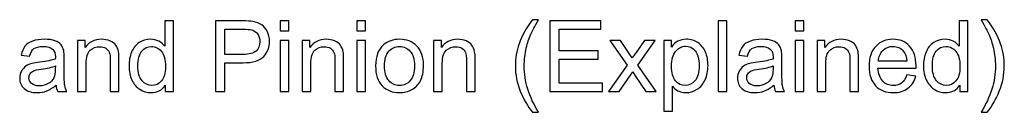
# Model space of a CAD drawing. Header units: millimetres. Extents: x -658 to -175, y -157 to 178.
# Tile 23 of 41: x -238.75 to -175.31, y -50.29 to -44.34. Entities that reach past the tile are written whole.
import ezdxf

# ---------------------------------------------------------------- set-up
doc = ezdxf.new("R2010")
doc.units = ezdxf.units.MM
doc.header["$MEASUREMENT"] = 0
doc.layers.add('Layer 1', color=7, linetype='Continuous')

msp = doc.modelspace()

# ---------------------------------------------------------------- linework, layer by layer
at = {"layer": 'Layer 1', "color": 250}
for points, knots in [([(-205.7156, -50.2948), (-206.0225, -49.9064), (-206.2829, -49.4524), (-206.4956, -48.9317), (-206.4956, -48.9317), (-206.7083, -48.411), (-206.8142, -47.8712), (-206.8142, -47.3135), (-206.8142, -47.3135), (-206.8142, -46.8214), (-206.7348, -46.3504), (-206.576, -45.9006), (-206.576, -45.9006), (-206.3898, -45.3778), (-206.103, -44.8571), (-205.7156, -44.3386), (-205.7156, -44.3386), (-205.7156, -44.3386), (-205.3156, -44.3386), (-205.3156, -44.3386), (-205.3156, -44.3386), (-205.5653, -44.7682), (-205.7315, -45.0752), (-205.8119, -45.2593), (-205.8119, -45.2593), (-205.9379, -45.544), (-206.0374, -45.8414), (-206.1093, -46.1515), (-206.1093, -46.1515), (-206.1982, -46.5378), (-206.2427, -46.9262), (-206.2427, -47.3167), (-206.2427, -47.3167), (-206.2427, -48.3104), (-205.9336, -49.3031), (-205.3156, -50.2948), (-205.3156, -50.2948), (-205.3156, -50.2948), (-205.7156, -50.2948), (-205.7156, -50.2948)], [0, 0, 0, 0, 0.0909091, 0.0909091, 0.0909091, 0.0909091, 0.1818182, 0.1818182, 0.1818182, 0.1818182, 0.2727273, 0.2727273, 0.2727273, 0.2727273, 0.3636364, 0.3636364, 0.3636364, 0.3636364, 0.4545455, 0.4545455, 0.4545455, 0.4545455, 0.5454545, 0.5454545, 0.5454545, 0.5454545, 0.6363636, 0.6363636, 0.6363636, 0.6363636, 0.7272727, 0.7272727, 0.7272727, 0.7272727, 0.8181818, 0.8181818, 0.8181818, 0.8181818, 1, 1, 1, 1]), ([(-176.4099, -50.2948), (-176.4099, -50.2948), (-176.81, -50.2948), (-176.81, -50.2948), (-176.81, -50.2948), (-176.1919, -49.3031), (-175.8829, -48.3104), (-175.8829, -47.3167), (-175.8829, -47.3167), (-175.8829, -46.9283), (-175.9273, -46.543), (-176.0162, -46.161), (-176.0162, -46.161), (-176.0861, -45.8509), (-176.1845, -45.5535), (-176.3104, -45.2678), (-176.3104, -45.2678), (-176.3909, -45.0826), (-176.5581, -44.7725), (-176.81, -44.3386), (-176.81, -44.3386), (-176.81, -44.3386), (-176.4099, -44.3386), (-176.4099, -44.3386), (-176.4099, -44.3386), (-176.0226, -44.8571), (-175.7358, -45.3778), (-175.5495, -45.9006), (-175.5495, -45.9006), (-175.3908, -46.3504), (-175.3114, -46.8214), (-175.3114, -47.3135), (-175.3114, -47.3135), (-175.3114, -47.8712), (-175.4183, -48.411), (-175.632, -48.9317), (-175.632, -48.9317), (-175.8448, -49.4524), (-176.1041, -49.9064), (-176.4099, -50.2948)], [0, 0, 0, 0, 0.0909091, 0.0909091, 0.0909091, 0.0909091, 0.1818182, 0.1818182, 0.1818182, 0.1818182, 0.2727273, 0.2727273, 0.2727273, 0.2727273, 0.3636364, 0.3636364, 0.3636364, 0.3636364, 0.4545455, 0.4545455, 0.4545455, 0.4545455, 0.5454545, 0.5454545, 0.5454545, 0.5454545, 0.6363636, 0.6363636, 0.6363636, 0.6363636, 0.7272727, 0.7272727, 0.7272727, 0.7272727, 0.8181818, 0.8181818, 0.8181818, 0.8181818, 1, 1, 1, 1]), ([(-229.3668, -48.9613), (-229.3668, -48.9613), (-229.3668, -48.5433), (-229.3668, -48.5433), (-229.3668, -48.5433), (-229.5753, -48.8682), (-229.8822, -49.0311), (-230.2875, -49.0311), (-230.2875, -49.0311), (-230.55, -49.0311), (-230.7913, -48.9592), (-231.0104, -48.8142), (-231.0104, -48.8142), (-231.2305, -48.6703), (-231.4009, -48.4681), (-231.5226, -48.2099), (-231.5226, -48.2099), (-231.6432, -47.9506), (-231.7036, -47.6532), (-231.7036, -47.3167), (-231.7036, -47.3167), (-231.7036, -46.9886), (-231.6485, -46.6912), (-231.5395, -46.4235), (-231.5395, -46.4235), (-231.4294, -46.1568), (-231.2654, -45.9514), (-231.0463, -45.8096), (-231.0463, -45.8096), (-230.8283, -45.6668), (-230.5828, -45.5959), (-230.3129, -45.5959), (-230.3129, -45.5959), (-230.114, -45.5959), (-229.9372, -45.6382), (-229.7827, -45.7218), (-229.7827, -45.7218), (-229.6282, -45.8054), (-229.5023, -45.9155), (-229.4049, -46.0499), (-229.4049, -46.0499), (-229.4049, -46.0499), (-229.4049, -44.4148), (-229.4049, -44.4148), (-229.4049, -44.4148), (-229.4049, -44.4148), (-228.8461, -44.4148), (-228.8461, -44.4148), (-228.8461, -44.4148), (-228.8461, -44.4148), (-228.8461, -48.9613), (-228.8461, -48.9613), (-228.8461, -48.9613), (-228.8461, -48.9613), (-229.3668, -48.9613), (-229.3668, -48.9613)], [0, 0, 0, 0, 0.0666667, 0.0666667, 0.0666667, 0.0666667, 0.1333333, 0.1333333, 0.1333333, 0.1333333, 0.2, 0.2, 0.2, 0.2, 0.2666667, 0.2666667, 0.2666667, 0.2666667, 0.3333333, 0.3333333, 0.3333333, 0.3333333, 0.4, 0.4, 0.4, 0.4, 0.4666667, 0.4666667, 0.4666667, 0.4666667, 0.5333333, 0.5333333, 0.5333333, 0.5333333, 0.6, 0.6, 0.6, 0.6, 0.6666667, 0.6666667, 0.6666667, 0.6666667, 0.7333333, 0.7333333, 0.7333333, 0.7333333, 0.8, 0.8, 0.8, 0.8, 0.8666667, 0.8666667, 0.8666667, 0.8666667, 1, 1, 1, 1]), ([(-226.1284, -48.9613), (-226.1284, -48.9613), (-226.1284, -44.4148), (-226.1284, -44.4148), (-226.1284, -44.4148), (-226.1284, -44.4148), (-224.4118, -44.4148), (-224.4118, -44.4148), (-224.4118, -44.4148), (-224.1101, -44.4148), (-223.8794, -44.4296), (-223.7196, -44.4582), (-223.7196, -44.4582), (-223.4963, -44.4952), (-223.309, -44.5661), (-223.1577, -44.6698), (-223.1577, -44.6698), (-223.0063, -44.7746), (-222.8846, -44.9206), (-222.7925, -45.108), (-222.7925, -45.108), (-222.7005, -45.2953), (-222.655, -45.5017), (-222.655, -45.7271), (-222.655, -45.7271), (-222.655, -46.1123), (-222.7777, -46.4393), (-223.0243, -46.706), (-223.0243, -46.706), (-223.2698, -46.9738), (-223.7154, -47.1071), (-224.3589, -47.1071), (-224.3589, -47.1071), (-224.3589, -47.1071), (-225.5251, -47.1071), (-225.5251, -47.1071), (-225.5251, -47.1071), (-225.5251, -47.1071), (-225.5251, -48.9613), (-225.5251, -48.9613), (-225.5251, -48.9613), (-225.5251, -48.9613), (-226.1284, -48.9613), (-226.1284, -48.9613)], [0, 0, 0, 0, 0.0833333, 0.0833333, 0.0833333, 0.0833333, 0.1666667, 0.1666667, 0.1666667, 0.1666667, 0.25, 0.25, 0.25, 0.25, 0.3333333, 0.3333333, 0.3333333, 0.3333333, 0.4166667, 0.4166667, 0.4166667, 0.4166667, 0.5, 0.5, 0.5, 0.5, 0.5833333, 0.5833333, 0.5833333, 0.5833333, 0.6666667, 0.6666667, 0.6666667, 0.6666667, 0.75, 0.75, 0.75, 0.75, 0.8333333, 0.8333333, 0.8333333, 0.8333333, 1, 1, 1, 1]), ([(-225.5251, -46.5737), (-225.5251, -46.5737), (-224.3504, -46.5737), (-224.3504, -46.5737), (-224.3504, -46.5737), (-223.9609, -46.5737), (-223.6858, -46.5018), (-223.5217, -46.3568), (-223.5217, -46.3568), (-223.3587, -46.2118), (-223.2773, -46.0086), (-223.2773, -45.7451), (-223.2773, -45.7451), (-223.2773, -45.5556), (-223.3249, -45.3927), (-223.4212, -45.2572), (-223.4212, -45.2572), (-223.5175, -45.1217), (-223.6445, -45.0318), (-223.8011, -44.9884), (-223.8011, -44.9884), (-223.9027, -44.9619), (-224.09, -44.9482), (-224.362, -44.9482), (-224.362, -44.9482), (-224.362, -44.9482), (-225.5251, -44.9482), (-225.5251, -44.9482), (-225.5251, -44.9482), (-225.5251, -44.9482), (-225.5251, -46.5737), (-225.5251, -46.5737)], [0, 0, 0, 0, 0.1111111, 0.1111111, 0.1111111, 0.1111111, 0.2222222, 0.2222222, 0.2222222, 0.2222222, 0.3333333, 0.3333333, 0.3333333, 0.3333333, 0.4444444, 0.4444444, 0.4444444, 0.4444444, 0.5555556, 0.5555556, 0.5555556, 0.5555556, 0.6666667, 0.6666667, 0.6666667, 0.6666667, 0.7777778, 0.7777778, 0.7777778, 0.7777778, 1, 1, 1, 1]), ([(-221.9628, -45.0498), (-221.9628, -45.0498), (-221.9628, -44.4148), (-221.9628, -44.4148), (-221.9628, -44.4148), (-221.9628, -44.4148), (-221.404, -44.4148), (-221.404, -44.4148), (-221.404, -44.4148), (-221.404, -44.4148), (-221.404, -45.0498), (-221.404, -45.0498), (-221.404, -45.0498), (-221.404, -45.0498), (-221.9628, -45.0498), (-221.9628, -45.0498)], [0, 0, 0, 0, 0.2, 0.2, 0.2, 0.2, 0.4, 0.4, 0.4, 0.4, 0.6, 0.6, 0.6, 0.6, 1, 1, 1, 1]), ([(-217.0205, -45.0498), (-217.0205, -45.0498), (-217.0205, -44.4148), (-217.0205, -44.4148), (-217.0205, -44.4148), (-217.0205, -44.4148), (-216.4617, -44.4148), (-216.4617, -44.4148), (-216.4617, -44.4148), (-216.4617, -44.4148), (-216.4617, -45.0498), (-216.4617, -45.0498), (-216.4617, -45.0498), (-216.4617, -45.0498), (-217.0205, -45.0498), (-217.0205, -45.0498)], [0, 0, 0, 0, 0.2, 0.2, 0.2, 0.2, 0.4, 0.4, 0.4, 0.4, 0.6, 0.6, 0.6, 0.6, 1, 1, 1, 1]), ([(-204.5854, -48.9613), (-204.5854, -48.9613), (-204.5854, -44.4148), (-204.5854, -44.4148), (-204.5854, -44.4148), (-204.5854, -44.4148), (-201.3025, -44.4148), (-201.3025, -44.4148), (-201.3025, -44.4148), (-201.3025, -44.4148), (-201.3025, -44.9482), (-201.3025, -44.9482), (-201.3025, -44.9482), (-201.3025, -44.9482), (-203.9821, -44.9482), (-203.9821, -44.9482), (-203.9821, -44.9482), (-203.9821, -44.9482), (-203.9821, -46.3451), (-203.9821, -46.3451), (-203.9821, -46.3451), (-203.9821, -46.3451), (-201.4739, -46.3451), (-201.4739, -46.3451), (-201.4739, -46.3451), (-201.4739, -46.3451), (-201.4739, -46.8785), (-201.4739, -46.8785), (-201.4739, -46.8785), (-201.4739, -46.8785), (-203.9821, -46.8785), (-203.9821, -46.8785), (-203.9821, -46.8785), (-203.9821, -46.8785), (-203.9821, -48.4279), (-203.9821, -48.4279), (-203.9821, -48.4279), (-203.9821, -48.4279), (-201.1945, -48.4279), (-201.1945, -48.4279), (-201.1945, -48.4279), (-201.1945, -48.4279), (-201.1945, -48.9613), (-201.1945, -48.9613), (-201.1945, -48.9613), (-201.1945, -48.9613), (-204.5854, -48.9613), (-204.5854, -48.9613)], [0, 0, 0, 0, 0.0769231, 0.0769231, 0.0769231, 0.0769231, 0.1538462, 0.1538462, 0.1538462, 0.1538462, 0.2307692, 0.2307692, 0.2307692, 0.2307692, 0.3076923, 0.3076923, 0.3076923, 0.3076923, 0.3846154, 0.3846154, 0.3846154, 0.3846154, 0.4615385, 0.4615385, 0.4615385, 0.4615385, 0.5384615, 0.5384615, 0.5384615, 0.5384615, 0.6153846, 0.6153846, 0.6153846, 0.6153846, 0.6923077, 0.6923077, 0.6923077, 0.6923077, 0.7692308, 0.7692308, 0.7692308, 0.7692308, 0.8461538, 0.8461538, 0.8461538, 0.8461538, 1, 1, 1, 1]), ([(-193.7387, -48.9613), (-193.7387, -48.9613), (-193.7387, -44.4148), (-193.7387, -44.4148), (-193.7387, -44.4148), (-193.7387, -44.4148), (-193.1799, -44.4148), (-193.1799, -44.4148), (-193.1799, -44.4148), (-193.1799, -44.4148), (-193.1799, -48.9613), (-193.1799, -48.9613), (-193.1799, -48.9613), (-193.1799, -48.9613), (-193.7387, -48.9613), (-193.7387, -48.9613)], [0, 0, 0, 0, 0.2, 0.2, 0.2, 0.2, 0.4, 0.4, 0.4, 0.4, 0.6, 0.6, 0.6, 0.6, 1, 1, 1, 1]), ([(-188.7837, -45.0498), (-188.7837, -45.0498), (-188.7837, -44.4148), (-188.7837, -44.4148), (-188.7837, -44.4148), (-188.7837, -44.4148), (-188.2249, -44.4148), (-188.2249, -44.4148), (-188.2249, -44.4148), (-188.2249, -44.4148), (-188.2249, -45.0498), (-188.2249, -45.0498), (-188.2249, -45.0498), (-188.2249, -45.0498), (-188.7837, -45.0498), (-188.7837, -45.0498)], [0, 0, 0, 0, 0.2, 0.2, 0.2, 0.2, 0.4, 0.4, 0.4, 0.4, 0.6, 0.6, 0.6, 0.6, 1, 1, 1, 1]), ([(-178.1826, -48.9613), (-178.1826, -48.9613), (-178.1826, -48.5433), (-178.1826, -48.5433), (-178.1826, -48.5433), (-178.3911, -48.8682), (-178.698, -49.0311), (-179.1033, -49.0311), (-179.1033, -49.0311), (-179.3658, -49.0311), (-179.6071, -48.9592), (-179.8262, -48.8142), (-179.8262, -48.8142), (-180.0463, -48.6703), (-180.2167, -48.4681), (-180.3384, -48.2099), (-180.3384, -48.2099), (-180.459, -47.9506), (-180.5194, -47.6532), (-180.5194, -47.3167), (-180.5194, -47.3167), (-180.5194, -46.9886), (-180.4643, -46.6912), (-180.3553, -46.4235), (-180.3553, -46.4235), (-180.2452, -46.1568), (-180.0812, -45.9514), (-179.8621, -45.8096), (-179.8621, -45.8096), (-179.6441, -45.6668), (-179.3986, -45.5959), (-179.1287, -45.5959), (-179.1287, -45.5959), (-178.9298, -45.5959), (-178.753, -45.6382), (-178.5985, -45.7218), (-178.5985, -45.7218), (-178.444, -45.8054), (-178.3181, -45.9155), (-178.2207, -46.0499), (-178.2207, -46.0499), (-178.2207, -46.0499), (-178.2207, -44.4148), (-178.2207, -44.4148), (-178.2207, -44.4148), (-178.2207, -44.4148), (-177.6619, -44.4148), (-177.6619, -44.4148), (-177.6619, -44.4148), (-177.6619, -44.4148), (-177.6619, -48.9613), (-177.6619, -48.9613), (-177.6619, -48.9613), (-177.6619, -48.9613), (-178.1826, -48.9613), (-178.1826, -48.9613)], [0, 0, 0, 0, 0.0666667, 0.0666667, 0.0666667, 0.0666667, 0.1333333, 0.1333333, 0.1333333, 0.1333333, 0.2, 0.2, 0.2, 0.2, 0.2666667, 0.2666667, 0.2666667, 0.2666667, 0.3333333, 0.3333333, 0.3333333, 0.3333333, 0.4, 0.4, 0.4, 0.4, 0.4666667, 0.4666667, 0.4666667, 0.4666667, 0.5333333, 0.5333333, 0.5333333, 0.5333333, 0.6, 0.6, 0.6, 0.6, 0.6666667, 0.6666667, 0.6666667, 0.6666667, 0.7333333, 0.7333333, 0.7333333, 0.7333333, 0.8, 0.8, 0.8, 0.8, 0.8666667, 0.8666667, 0.8666667, 0.8666667, 1, 1, 1, 1]), ([(-236.4046, -48.5486), (-236.612, -48.7253), (-236.812, -48.8491), (-237.0036, -48.9221), (-237.0036, -48.9221), (-237.1952, -48.9952), (-237.4005, -49.0311), (-237.6206, -49.0311), (-237.6206, -49.0311), (-237.9825, -49.0311), (-238.2609, -48.9433), (-238.4556, -48.7666), (-238.4556, -48.7666), (-238.6503, -48.5909), (-238.7477, -48.3655), (-238.7477, -48.0914), (-238.7477, -48.0914), (-238.7477, -47.9305), (-238.7107, -47.7834), (-238.6376, -47.65), (-238.6376, -47.65), (-238.5636, -47.5167), (-238.4672, -47.4109), (-238.3487, -47.3304), (-238.3487, -47.3304), (-238.2291, -47.25), (-238.0958, -47.1886), (-237.9466, -47.1473), (-237.9466, -47.1473), (-237.8365, -47.1188), (-237.6703, -47.0913), (-237.4491, -47.0637), (-237.4491, -47.0637), (-236.9983, -47.0108), (-236.6649, -46.9463), (-236.4522, -46.8722), (-236.4522, -46.8722), (-236.4501, -46.796), (-236.449, -46.7473), (-236.449, -46.7272), (-236.449, -46.7272), (-236.449, -46.5007), (-236.502, -46.3409), (-236.6078, -46.2478), (-236.6078, -46.2478), (-236.7507, -46.1218), (-236.9634, -46.0594), (-237.2449, -46.0594), (-237.2449, -46.0594), (-237.5084, -46.0594), (-237.7031, -46.106), (-237.828, -46.198), (-237.828, -46.198), (-237.954, -46.2901), (-238.046, -46.4531), (-238.1064, -46.688), (-238.1064, -46.688), (-238.1064, -46.688), (-238.6525, -46.6118), (-238.6525, -46.6118), (-238.6525, -46.6118), (-238.6027, -46.3779), (-238.5212, -46.1885), (-238.4069, -46.0446), (-238.4069, -46.0446), (-238.2926, -45.9006), (-238.1275, -45.7906), (-237.9116, -45.7123), (-237.9116, -45.7123), (-237.6968, -45.635), (-237.446, -45.5959), (-237.1623, -45.5959), (-237.1623, -45.5959), (-236.8808, -45.5959), (-236.6512, -45.6287), (-236.4744, -45.6953), (-236.4744, -45.6953), (-236.2988, -45.762), (-236.1686, -45.8446), (-236.086, -45.9451), (-236.086, -45.9451), (-236.0035, -46.0456), (-235.9453, -46.1726), (-235.9114, -46.3261), (-235.9114, -46.3261), (-235.8934, -46.4213), (-235.8839, -46.5928), (-235.8839, -46.8394), (-235.8839, -46.8394), (-235.8839, -46.8394), (-235.8839, -47.5802), (-235.8839, -47.5802), (-235.8839, -47.5802), (-235.8839, -48.0977), (-235.8723, -48.4247), (-235.849, -48.5634), (-235.849, -48.5634), (-235.8267, -48.702), (-235.7802, -48.8343), (-235.7125, -48.9613), (-235.7125, -48.9613), (-235.7125, -48.9613), (-236.2966, -48.9613), (-236.2966, -48.9613), (-236.2966, -48.9613), (-236.3527, -48.8438), (-236.3887, -48.7062), (-236.4046, -48.5486)], [0, 0, 0, 0, 0.0357143, 0.0357143, 0.0357143, 0.0357143, 0.0714286, 0.0714286, 0.0714286, 0.0714286, 0.1071429, 0.1071429, 0.1071429, 0.1071429, 0.1428571, 0.1428571, 0.1428571, 0.1428571, 0.1785714, 0.1785714, 0.1785714, 0.1785714, 0.2142857, 0.2142857, 0.2142857, 0.2142857, 0.25, 0.25, 0.25, 0.25, 0.2857143, 0.2857143, 0.2857143, 0.2857143, 0.3214286, 0.3214286, 0.3214286, 0.3214286, 0.3571429, 0.3571429, 0.3571429, 0.3571429, 0.3928571, 0.3928571, 0.3928571, 0.3928571, 0.4285714, 0.4285714, 0.4285714, 0.4285714, 0.4642857, 0.4642857, 0.4642857, 0.4642857, 0.5, 0.5, 0.5, 0.5, 0.5357143, 0.5357143, 0.5357143, 0.5357143, 0.5714286, 0.5714286, 0.5714286, 0.5714286, 0.6071429, 0.6071429, 0.6071429, 0.6071429, 0.6428571, 0.6428571, 0.6428571, 0.6428571, 0.6785714, 0.6785714, 0.6785714, 0.6785714, 0.7142857, 0.7142857, 0.7142857, 0.7142857, 0.75, 0.75, 0.75, 0.75, 0.7857143, 0.7857143, 0.7857143, 0.7857143, 0.8214286, 0.8214286, 0.8214286, 0.8214286, 0.8571429, 0.8571429, 0.8571429, 0.8571429, 0.8928571, 0.8928571, 0.8928571, 0.8928571, 0.9285714, 0.9285714, 0.9285714, 0.9285714, 1, 1, 1, 1]), ([(-235.0256, -48.9613), (-235.0256, -48.9613), (-235.0256, -45.6657), (-235.0256, -45.6657), (-235.0256, -45.6657), (-235.0256, -45.6657), (-234.524, -45.6657), (-234.524, -45.6657), (-234.524, -45.6657), (-234.524, -45.6657), (-234.524, -46.1335), (-234.524, -46.1335), (-234.524, -46.1335), (-234.2827, -45.7747), (-233.9334, -45.5959), (-233.4773, -45.5959), (-233.4773, -45.5959), (-233.2783, -45.5959), (-233.0963, -45.6318), (-232.9301, -45.7027), (-232.9301, -45.7027), (-232.764, -45.7737), (-232.6391, -45.8678), (-232.5566, -45.9832), (-232.5566, -45.9832), (-232.474, -46.0986), (-232.4158, -46.2361), (-232.383, -46.3949), (-232.383, -46.3949), (-232.3629, -46.4986), (-232.3523, -46.6796), (-232.3523, -46.9378), (-232.3523, -46.9378), (-232.3523, -46.9378), (-232.3523, -48.9613), (-232.3523, -48.9613), (-232.3523, -48.9613), (-232.3523, -48.9613), (-232.9111, -48.9613), (-232.9111, -48.9613), (-232.9111, -48.9613), (-232.9111, -48.9613), (-232.9111, -46.959), (-232.9111, -46.959), (-232.9111, -46.959), (-232.9111, -46.7314), (-232.9323, -46.561), (-232.9756, -46.4489), (-232.9756, -46.4489), (-233.019, -46.3367), (-233.0963, -46.2467), (-233.2064, -46.179), (-233.2064, -46.179), (-233.3164, -46.1123), (-233.4466, -46.0784), (-233.5948, -46.0784), (-233.5948, -46.0784), (-233.8318, -46.0784), (-234.0361, -46.1536), (-234.2086, -46.3049), (-234.2086, -46.3049), (-234.3811, -46.4552), (-234.4668, -46.742), (-234.4668, -47.1632), (-234.4668, -47.1632), (-234.4668, -47.1632), (-234.4668, -48.9613), (-234.4668, -48.9613), (-234.4668, -48.9613), (-234.4668, -48.9613), (-235.0256, -48.9613), (-235.0256, -48.9613)], [0, 0, 0, 0, 0.0526316, 0.0526316, 0.0526316, 0.0526316, 0.1052632, 0.1052632, 0.1052632, 0.1052632, 0.1578947, 0.1578947, 0.1578947, 0.1578947, 0.2105263, 0.2105263, 0.2105263, 0.2105263, 0.2631579, 0.2631579, 0.2631579, 0.2631579, 0.3157895, 0.3157895, 0.3157895, 0.3157895, 0.3684211, 0.3684211, 0.3684211, 0.3684211, 0.4210526, 0.4210526, 0.4210526, 0.4210526, 0.4736842, 0.4736842, 0.4736842, 0.4736842, 0.5263158, 0.5263158, 0.5263158, 0.5263158, 0.5789474, 0.5789474, 0.5789474, 0.5789474, 0.6315789, 0.6315789, 0.6315789, 0.6315789, 0.6842105, 0.6842105, 0.6842105, 0.6842105, 0.7368421, 0.7368421, 0.7368421, 0.7368421, 0.7894737, 0.7894737, 0.7894737, 0.7894737, 0.8421053, 0.8421053, 0.8421053, 0.8421053, 0.8947368, 0.8947368, 0.8947368, 0.8947368, 1, 1, 1, 1]), ([(-221.9628, -48.9613), (-221.9628, -48.9613), (-221.9628, -45.6657), (-221.9628, -45.6657), (-221.9628, -45.6657), (-221.9628, -45.6657), (-221.404, -45.6657), (-221.404, -45.6657), (-221.404, -45.6657), (-221.404, -45.6657), (-221.404, -48.9613), (-221.404, -48.9613), (-221.404, -48.9613), (-221.404, -48.9613), (-221.9628, -48.9613), (-221.9628, -48.9613)], [0, 0, 0, 0, 0.2, 0.2, 0.2, 0.2, 0.4, 0.4, 0.4, 0.4, 0.6, 0.6, 0.6, 0.6, 1, 1, 1, 1]), ([(-220.5521, -48.9613), (-220.5521, -48.9613), (-220.5521, -45.6657), (-220.5521, -45.6657), (-220.5521, -45.6657), (-220.5521, -45.6657), (-220.0505, -45.6657), (-220.0505, -45.6657), (-220.0505, -45.6657), (-220.0505, -45.6657), (-220.0505, -46.1335), (-220.0505, -46.1335), (-220.0505, -46.1335), (-219.8092, -45.7747), (-219.4599, -45.5959), (-219.0038, -45.5959), (-219.0038, -45.5959), (-218.8048, -45.5959), (-218.6228, -45.6318), (-218.4566, -45.7027), (-218.4566, -45.7027), (-218.2905, -45.7737), (-218.1656, -45.8678), (-218.0831, -45.9832), (-218.0831, -45.9832), (-218.0005, -46.0986), (-217.9423, -46.2361), (-217.9095, -46.3949), (-217.9095, -46.3949), (-217.8894, -46.4986), (-217.8788, -46.6796), (-217.8788, -46.9378), (-217.8788, -46.9378), (-217.8788, -46.9378), (-217.8788, -48.9613), (-217.8788, -48.9613), (-217.8788, -48.9613), (-217.8788, -48.9613), (-218.4376, -48.9613), (-218.4376, -48.9613), (-218.4376, -48.9613), (-218.4376, -48.9613), (-218.4376, -46.959), (-218.4376, -46.959), (-218.4376, -46.959), (-218.4376, -46.7314), (-218.4588, -46.561), (-218.5021, -46.4489), (-218.5021, -46.4489), (-218.5455, -46.3367), (-218.6228, -46.2467), (-218.7329, -46.179), (-218.7329, -46.179), (-218.8429, -46.1123), (-218.9731, -46.0784), (-219.1213, -46.0784), (-219.1213, -46.0784), (-219.3583, -46.0784), (-219.5626, -46.1536), (-219.7351, -46.3049), (-219.7351, -46.3049), (-219.9076, -46.4552), (-219.9933, -46.742), (-219.9933, -47.1632), (-219.9933, -47.1632), (-219.9933, -47.1632), (-219.9933, -48.9613), (-219.9933, -48.9613), (-219.9933, -48.9613), (-219.9933, -48.9613), (-220.5521, -48.9613), (-220.5521, -48.9613)], [0, 0, 0, 0, 0.0526316, 0.0526316, 0.0526316, 0.0526316, 0.1052632, 0.1052632, 0.1052632, 0.1052632, 0.1578947, 0.1578947, 0.1578947, 0.1578947, 0.2105263, 0.2105263, 0.2105263, 0.2105263, 0.2631579, 0.2631579, 0.2631579, 0.2631579, 0.3157895, 0.3157895, 0.3157895, 0.3157895, 0.3684211, 0.3684211, 0.3684211, 0.3684211, 0.4210526, 0.4210526, 0.4210526, 0.4210526, 0.4736842, 0.4736842, 0.4736842, 0.4736842, 0.5263158, 0.5263158, 0.5263158, 0.5263158, 0.5789474, 0.5789474, 0.5789474, 0.5789474, 0.6315789, 0.6315789, 0.6315789, 0.6315789, 0.6842105, 0.6842105, 0.6842105, 0.6842105, 0.7368421, 0.7368421, 0.7368421, 0.7368421, 0.7894737, 0.7894737, 0.7894737, 0.7894737, 0.8421053, 0.8421053, 0.8421053, 0.8421053, 0.8947368, 0.8947368, 0.8947368, 0.8947368, 1, 1, 1, 1]), ([(-217.0205, -48.9613), (-217.0205, -48.9613), (-217.0205, -45.6657), (-217.0205, -45.6657), (-217.0205, -45.6657), (-217.0205, -45.6657), (-216.4617, -45.6657), (-216.4617, -45.6657), (-216.4617, -45.6657), (-216.4617, -45.6657), (-216.4617, -48.9613), (-216.4617, -48.9613), (-216.4617, -48.9613), (-216.4617, -48.9613), (-217.0205, -48.9613), (-217.0205, -48.9613)], [0, 0, 0, 0, 0.2, 0.2, 0.2, 0.2, 0.4, 0.4, 0.4, 0.4, 0.6, 0.6, 0.6, 0.6, 1, 1, 1, 1]), ([(-215.8194, -47.3135), (-215.8194, -46.705), (-215.65, -46.2541), (-215.3103, -45.961), (-215.3103, -45.961), (-215.0277, -45.7176), (-214.6817, -45.5959), (-214.2742, -45.5959), (-214.2742, -45.5959), (-213.8223, -45.5959), (-213.4519, -45.744), (-213.164, -46.0403), (-213.164, -46.0403), (-212.8772, -46.3356), (-212.7333, -46.7452), (-212.7333, -47.2669), (-212.7333, -47.2669), (-212.7333, -47.6903), (-212.7968, -48.0226), (-212.9238, -48.2649), (-212.9238, -48.2649), (-213.0508, -48.5073), (-213.236, -48.6957), (-213.4794, -48.8301), (-213.4794, -48.8301), (-213.7218, -48.9645), (-213.9874, -49.0311), (-214.2742, -49.0311), (-214.2742, -49.0311), (-214.7356, -49.0311), (-215.1082, -48.884), (-215.3929, -48.5888), (-215.3929, -48.5888), (-215.6775, -48.2935), (-215.8194, -47.8681), (-215.8194, -47.3135)], [0, 0, 0, 0, 0.1, 0.1, 0.1, 0.1, 0.2, 0.2, 0.2, 0.2, 0.3, 0.3, 0.3, 0.3, 0.4, 0.4, 0.4, 0.4, 0.5, 0.5, 0.5, 0.5, 0.6, 0.6, 0.6, 0.6, 0.7, 0.7, 0.7, 0.7, 0.8, 0.8, 0.8, 0.8, 1, 1, 1, 1]), ([(-212.0782, -48.9613), (-212.0782, -48.9613), (-212.0782, -45.6657), (-212.0782, -45.6657), (-212.0782, -45.6657), (-212.0782, -45.6657), (-211.5766, -45.6657), (-211.5766, -45.6657), (-211.5766, -45.6657), (-211.5766, -45.6657), (-211.5766, -46.1335), (-211.5766, -46.1335), (-211.5766, -46.1335), (-211.3353, -45.7747), (-210.986, -45.5959), (-210.5299, -45.5959), (-210.5299, -45.5959), (-210.3309, -45.5959), (-210.1489, -45.6318), (-209.9827, -45.7027), (-209.9827, -45.7027), (-209.8166, -45.7737), (-209.6917, -45.8678), (-209.6092, -45.9832), (-209.6092, -45.9832), (-209.5266, -46.0986), (-209.4684, -46.2361), (-209.4356, -46.3949), (-209.4356, -46.3949), (-209.4155, -46.4986), (-209.4049, -46.6796), (-209.4049, -46.9378), (-209.4049, -46.9378), (-209.4049, -46.9378), (-209.4049, -48.9613), (-209.4049, -48.9613), (-209.4049, -48.9613), (-209.4049, -48.9613), (-209.9637, -48.9613), (-209.9637, -48.9613), (-209.9637, -48.9613), (-209.9637, -48.9613), (-209.9637, -46.959), (-209.9637, -46.959), (-209.9637, -46.959), (-209.9637, -46.7314), (-209.9849, -46.561), (-210.0282, -46.4489), (-210.0282, -46.4489), (-210.0716, -46.3367), (-210.1489, -46.2467), (-210.259, -46.179), (-210.259, -46.179), (-210.369, -46.1123), (-210.4992, -46.0784), (-210.6474, -46.0784), (-210.6474, -46.0784), (-210.8844, -46.0784), (-211.0887, -46.1536), (-211.2612, -46.3049), (-211.2612, -46.3049), (-211.4337, -46.4552), (-211.5194, -46.742), (-211.5194, -47.1632), (-211.5194, -47.1632), (-211.5194, -47.1632), (-211.5194, -48.9613), (-211.5194, -48.9613), (-211.5194, -48.9613), (-211.5194, -48.9613), (-212.0782, -48.9613), (-212.0782, -48.9613)], [0, 0, 0, 0, 0.0526316, 0.0526316, 0.0526316, 0.0526316, 0.1052632, 0.1052632, 0.1052632, 0.1052632, 0.1578947, 0.1578947, 0.1578947, 0.1578947, 0.2105263, 0.2105263, 0.2105263, 0.2105263, 0.2631579, 0.2631579, 0.2631579, 0.2631579, 0.3157895, 0.3157895, 0.3157895, 0.3157895, 0.3684211, 0.3684211, 0.3684211, 0.3684211, 0.4210526, 0.4210526, 0.4210526, 0.4210526, 0.4736842, 0.4736842, 0.4736842, 0.4736842, 0.5263158, 0.5263158, 0.5263158, 0.5263158, 0.5789474, 0.5789474, 0.5789474, 0.5789474, 0.6315789, 0.6315789, 0.6315789, 0.6315789, 0.6842105, 0.6842105, 0.6842105, 0.6842105, 0.7368421, 0.7368421, 0.7368421, 0.7368421, 0.7894737, 0.7894737, 0.7894737, 0.7894737, 0.8421053, 0.8421053, 0.8421053, 0.8421053, 0.8947368, 0.8947368, 0.8947368, 0.8947368, 1, 1, 1, 1]), ([(-200.8135, -48.9613), (-200.8135, -48.9613), (-199.6102, -47.2542), (-199.6102, -47.2542), (-199.6102, -47.2542), (-199.6102, -47.2542), (-200.7246, -45.6657), (-200.7246, -45.6657), (-200.7246, -45.6657), (-200.7246, -45.6657), (-200.0378, -45.6657), (-200.0378, -45.6657), (-200.0378, -45.6657), (-200.0378, -45.6657), (-199.5171, -46.4436), (-199.5171, -46.4436), (-199.5171, -46.4436), (-199.4208, -46.5896), (-199.3446, -46.7081), (-199.2906, -46.8013), (-199.2906, -46.8013), (-199.1964, -46.669), (-199.1128, -46.5494), (-199.0376, -46.4425), (-199.0376, -46.4425), (-199.0376, -46.4425), (-198.4894, -45.6657), (-198.4894, -45.6657), (-198.4894, -45.6657), (-198.4894, -45.6657), (-197.8068, -45.6657), (-197.8068, -45.6657), (-197.8068, -45.6657), (-197.8068, -45.6657), (-198.9276, -47.2542), (-198.9276, -47.2542), (-198.9276, -47.2542), (-198.9276, -47.2542), (-197.7338, -48.9613), (-197.7338, -48.9613), (-197.7338, -48.9613), (-197.7338, -48.9613), (-198.4132, -48.9613), (-198.4132, -48.9613), (-198.4132, -48.9613), (-198.4132, -48.9613), (-199.0948, -47.9453), (-199.0948, -47.9453), (-199.0948, -47.9453), (-199.0948, -47.9453), (-199.2504, -47.7008), (-199.2504, -47.7008), (-199.2504, -47.7008), (-199.2504, -47.7008), (-200.1309, -48.9613), (-200.1309, -48.9613), (-200.1309, -48.9613), (-200.1309, -48.9613), (-200.8135, -48.9613), (-200.8135, -48.9613)], [0, 0, 0, 0, 0.0625, 0.0625, 0.0625, 0.0625, 0.125, 0.125, 0.125, 0.125, 0.1875, 0.1875, 0.1875, 0.1875, 0.25, 0.25, 0.25, 0.25, 0.3125, 0.3125, 0.3125, 0.3125, 0.375, 0.375, 0.375, 0.375, 0.4375, 0.4375, 0.4375, 0.4375, 0.5, 0.5, 0.5, 0.5, 0.5625, 0.5625, 0.5625, 0.5625, 0.625, 0.625, 0.625, 0.625, 0.6875, 0.6875, 0.6875, 0.6875, 0.75, 0.75, 0.75, 0.75, 0.8125, 0.8125, 0.8125, 0.8125, 0.875, 0.875, 0.875, 0.875, 1, 1, 1, 1]), ([(-197.2576, -50.2249), (-197.2576, -50.2249), (-197.2576, -45.6657), (-197.2576, -45.6657), (-197.2576, -45.6657), (-197.2576, -45.6657), (-196.7496, -45.6657), (-196.7496, -45.6657), (-196.7496, -45.6657), (-196.7496, -45.6657), (-196.7496, -46.0986), (-196.7496, -46.0986), (-196.7496, -46.0986), (-196.63, -45.9313), (-196.4946, -45.8054), (-196.3432, -45.7218), (-196.3432, -45.7218), (-196.1929, -45.6382), (-196.0099, -45.5959), (-195.795, -45.5959), (-195.795, -45.5959), (-195.5135, -45.5959), (-195.2659, -45.6678), (-195.051, -45.8128), (-195.051, -45.8128), (-194.8362, -45.9567), (-194.6743, -46.161), (-194.5642, -46.4235), (-194.5642, -46.4235), (-194.4552, -46.687), (-194.4002, -46.9748), (-194.4002, -47.2892), (-194.4002, -47.2892), (-194.4002, -47.6246), (-194.4605, -47.9273), (-194.5811, -48.1972), (-194.5811, -48.1972), (-194.7018, -48.466), (-194.8775, -48.6724), (-195.1082, -48.8163), (-195.1082, -48.8163), (-195.3378, -48.9592), (-195.5802, -49.0311), (-195.8342, -49.0311), (-195.8342, -49.0311), (-196.0204, -49.0311), (-196.1876, -48.992), (-196.3348, -48.9137), (-196.3348, -48.9137), (-196.4829, -48.8354), (-196.6036, -48.7369), (-196.6988, -48.6173), (-196.6988, -48.6173), (-196.6988, -48.6173), (-196.6988, -50.2249), (-196.6988, -50.2249), (-196.6988, -50.2249), (-196.6988, -50.2249), (-197.2576, -50.2249), (-197.2576, -50.2249)], [0, 0, 0, 0, 0.0625, 0.0625, 0.0625, 0.0625, 0.125, 0.125, 0.125, 0.125, 0.1875, 0.1875, 0.1875, 0.1875, 0.25, 0.25, 0.25, 0.25, 0.3125, 0.3125, 0.3125, 0.3125, 0.375, 0.375, 0.375, 0.375, 0.4375, 0.4375, 0.4375, 0.4375, 0.5, 0.5, 0.5, 0.5, 0.5625, 0.5625, 0.5625, 0.5625, 0.625, 0.625, 0.625, 0.625, 0.6875, 0.6875, 0.6875, 0.6875, 0.75, 0.75, 0.75, 0.75, 0.8125, 0.8125, 0.8125, 0.8125, 0.875, 0.875, 0.875, 0.875, 1, 1, 1, 1]), ([(-190.1627, -48.5486), (-190.3701, -48.7253), (-190.5701, -48.8491), (-190.7617, -48.9221), (-190.7617, -48.9221), (-190.9533, -48.9952), (-191.1586, -49.0311), (-191.3787, -49.0311), (-191.3787, -49.0311), (-191.7406, -49.0311), (-192.019, -48.9433), (-192.2137, -48.7666), (-192.2137, -48.7666), (-192.4084, -48.5909), (-192.5058, -48.3655), (-192.5058, -48.0914), (-192.5058, -48.0914), (-192.5058, -47.9305), (-192.4688, -47.7834), (-192.3957, -47.65), (-192.3957, -47.65), (-192.3217, -47.5167), (-192.2253, -47.4109), (-192.1068, -47.3304), (-192.1068, -47.3304), (-191.9872, -47.25), (-191.8539, -47.1886), (-191.7047, -47.1473), (-191.7047, -47.1473), (-191.5946, -47.1188), (-191.4284, -47.0913), (-191.2072, -47.0637), (-191.2072, -47.0637), (-190.7564, -47.0108), (-190.423, -46.9463), (-190.2103, -46.8722), (-190.2103, -46.8722), (-190.2082, -46.796), (-190.2071, -46.7473), (-190.2071, -46.7272), (-190.2071, -46.7272), (-190.2071, -46.5007), (-190.2601, -46.3409), (-190.3659, -46.2478), (-190.3659, -46.2478), (-190.5088, -46.1218), (-190.7215, -46.0594), (-191.003, -46.0594), (-191.003, -46.0594), (-191.2665, -46.0594), (-191.4612, -46.106), (-191.5861, -46.198), (-191.5861, -46.198), (-191.7121, -46.2901), (-191.8041, -46.4531), (-191.8645, -46.688), (-191.8645, -46.688), (-191.8645, -46.688), (-192.4106, -46.6118), (-192.4106, -46.6118), (-192.4106, -46.6118), (-192.3608, -46.3779), (-192.2793, -46.1885), (-192.165, -46.0446), (-192.165, -46.0446), (-192.0507, -45.9006), (-191.8856, -45.7906), (-191.6697, -45.7123), (-191.6697, -45.7123), (-191.4549, -45.635), (-191.2041, -45.5959), (-190.9204, -45.5959), (-190.9204, -45.5959), (-190.6389, -45.5959), (-190.4093, -45.6287), (-190.2325, -45.6953), (-190.2325, -45.6953), (-190.0569, -45.762), (-189.9267, -45.8446), (-189.8441, -45.9451), (-189.8441, -45.9451), (-189.7616, -46.0456), (-189.7034, -46.1726), (-189.6695, -46.3261), (-189.6695, -46.3261), (-189.6515, -46.4213), (-189.642, -46.5928), (-189.642, -46.8394), (-189.642, -46.8394), (-189.642, -46.8394), (-189.642, -47.5802), (-189.642, -47.5802), (-189.642, -47.5802), (-189.642, -48.0977), (-189.6304, -48.4247), (-189.6071, -48.5634), (-189.6071, -48.5634), (-189.5848, -48.702), (-189.5383, -48.8343), (-189.4706, -48.9613), (-189.4706, -48.9613), (-189.4706, -48.9613), (-190.0547, -48.9613), (-190.0547, -48.9613), (-190.0547, -48.9613), (-190.1108, -48.8438), (-190.1468, -48.7062), (-190.1627, -48.5486)], [0, 0, 0, 0, 0.0357143, 0.0357143, 0.0357143, 0.0357143, 0.0714286, 0.0714286, 0.0714286, 0.0714286, 0.1071429, 0.1071429, 0.1071429, 0.1071429, 0.1428571, 0.1428571, 0.1428571, 0.1428571, 0.1785714, 0.1785714, 0.1785714, 0.1785714, 0.2142857, 0.2142857, 0.2142857, 0.2142857, 0.25, 0.25, 0.25, 0.25, 0.2857143, 0.2857143, 0.2857143, 0.2857143, 0.3214286, 0.3214286, 0.3214286, 0.3214286, 0.3571429, 0.3571429, 0.3571429, 0.3571429, 0.3928571, 0.3928571, 0.3928571, 0.3928571, 0.4285714, 0.4285714, 0.4285714, 0.4285714, 0.4642857, 0.4642857, 0.4642857, 0.4642857, 0.5, 0.5, 0.5, 0.5, 0.5357143, 0.5357143, 0.5357143, 0.5357143, 0.5714286, 0.5714286, 0.5714286, 0.5714286, 0.6071429, 0.6071429, 0.6071429, 0.6071429, 0.6428571, 0.6428571, 0.6428571, 0.6428571, 0.6785714, 0.6785714, 0.6785714, 0.6785714, 0.7142857, 0.7142857, 0.7142857, 0.7142857, 0.75, 0.75, 0.75, 0.75, 0.7857143, 0.7857143, 0.7857143, 0.7857143, 0.8214286, 0.8214286, 0.8214286, 0.8214286, 0.8571429, 0.8571429, 0.8571429, 0.8571429, 0.8928571, 0.8928571, 0.8928571, 0.8928571, 0.9285714, 0.9285714, 0.9285714, 0.9285714, 1, 1, 1, 1]), ([(-188.7837, -48.9613), (-188.7837, -48.9613), (-188.7837, -45.6657), (-188.7837, -45.6657), (-188.7837, -45.6657), (-188.7837, -45.6657), (-188.2249, -45.6657), (-188.2249, -45.6657), (-188.2249, -45.6657), (-188.2249, -45.6657), (-188.2249, -48.9613), (-188.2249, -48.9613), (-188.2249, -48.9613), (-188.2249, -48.9613), (-188.7837, -48.9613), (-188.7837, -48.9613)], [0, 0, 0, 0, 0.2, 0.2, 0.2, 0.2, 0.4, 0.4, 0.4, 0.4, 0.6, 0.6, 0.6, 0.6, 1, 1, 1, 1]), ([(-187.373, -48.9613), (-187.373, -48.9613), (-187.373, -45.6657), (-187.373, -45.6657), (-187.373, -45.6657), (-187.373, -45.6657), (-186.8714, -45.6657), (-186.8714, -45.6657), (-186.8714, -45.6657), (-186.8714, -45.6657), (-186.8714, -46.1335), (-186.8714, -46.1335), (-186.8714, -46.1335), (-186.6301, -45.7747), (-186.2808, -45.5959), (-185.8247, -45.5959), (-185.8247, -45.5959), (-185.6257, -45.5959), (-185.4437, -45.6318), (-185.2775, -45.7027), (-185.2775, -45.7027), (-185.1114, -45.7737), (-184.9865, -45.8678), (-184.904, -45.9832), (-184.904, -45.9832), (-184.8214, -46.0986), (-184.7632, -46.2361), (-184.7304, -46.3949), (-184.7304, -46.3949), (-184.7103, -46.4986), (-184.6997, -46.6796), (-184.6997, -46.9378), (-184.6997, -46.9378), (-184.6997, -46.9378), (-184.6997, -48.9613), (-184.6997, -48.9613), (-184.6997, -48.9613), (-184.6997, -48.9613), (-185.2585, -48.9613), (-185.2585, -48.9613), (-185.2585, -48.9613), (-185.2585, -48.9613), (-185.2585, -46.959), (-185.2585, -46.959), (-185.2585, -46.959), (-185.2585, -46.7314), (-185.2797, -46.561), (-185.323, -46.4489), (-185.323, -46.4489), (-185.3664, -46.3367), (-185.4437, -46.2467), (-185.5538, -46.179), (-185.5538, -46.179), (-185.6638, -46.1123), (-185.794, -46.0784), (-185.9422, -46.0784), (-185.9422, -46.0784), (-186.1792, -46.0784), (-186.3835, -46.1536), (-186.556, -46.3049), (-186.556, -46.3049), (-186.7285, -46.4552), (-186.8142, -46.742), (-186.8142, -47.1632), (-186.8142, -47.1632), (-186.8142, -47.1632), (-186.8142, -48.9613), (-186.8142, -48.9613), (-186.8142, -48.9613), (-186.8142, -48.9613), (-187.373, -48.9613), (-187.373, -48.9613)], [0, 0, 0, 0, 0.0526316, 0.0526316, 0.0526316, 0.0526316, 0.1052632, 0.1052632, 0.1052632, 0.1052632, 0.1578947, 0.1578947, 0.1578947, 0.1578947, 0.2105263, 0.2105263, 0.2105263, 0.2105263, 0.2631579, 0.2631579, 0.2631579, 0.2631579, 0.3157895, 0.3157895, 0.3157895, 0.3157895, 0.3684211, 0.3684211, 0.3684211, 0.3684211, 0.4210526, 0.4210526, 0.4210526, 0.4210526, 0.4736842, 0.4736842, 0.4736842, 0.4736842, 0.5263158, 0.5263158, 0.5263158, 0.5263158, 0.5789474, 0.5789474, 0.5789474, 0.5789474, 0.6315789, 0.6315789, 0.6315789, 0.6315789, 0.6842105, 0.6842105, 0.6842105, 0.6842105, 0.7368421, 0.7368421, 0.7368421, 0.7368421, 0.7894737, 0.7894737, 0.7894737, 0.7894737, 0.8421053, 0.8421053, 0.8421053, 0.8421053, 0.8947368, 0.8947368, 0.8947368, 0.8947368, 1, 1, 1, 1]), ([(-181.5935, -47.8945), (-181.5935, -47.8945), (-181.0157, -47.9707), (-181.0157, -47.9707), (-181.0157, -47.9707), (-181.1057, -48.3062), (-181.2739, -48.5676), (-181.5195, -48.7528), (-181.5195, -48.7528), (-181.765, -48.938), (-182.0783, -49.0311), (-182.4603, -49.0311), (-182.4603, -49.0311), (-182.9408, -49.0311), (-183.3218, -48.883), (-183.6033, -48.5867), (-183.6033, -48.5867), (-183.8848, -48.2914), (-184.0256, -47.8755), (-184.0256, -47.341), (-184.0256, -47.341), (-184.0256, -46.7886), (-183.8837, -46.3589), (-183.5991, -46.0541), (-183.5991, -46.0541), (-183.3144, -45.7483), (-182.945, -45.5959), (-182.491, -45.5959), (-182.491, -45.5959), (-182.0518, -45.5959), (-181.693, -45.7451), (-181.4147, -46.0446), (-181.4147, -46.0446), (-181.1363, -46.3441), (-180.9967, -46.7653), (-180.9967, -47.3082), (-180.9967, -47.3082), (-180.9967, -47.341), (-180.9977, -47.3908), (-180.9998, -47.4564), (-180.9998, -47.4564), (-180.9998, -47.4564), (-183.4541, -47.4564), (-183.4541, -47.4564), (-183.4541, -47.4564), (-183.4329, -47.8173), (-183.3313, -48.0945), (-183.1472, -48.2861), (-183.1472, -48.2861), (-182.9641, -48.4776), (-182.7344, -48.574), (-182.4603, -48.574), (-182.4603, -48.574), (-182.256, -48.574), (-182.0814, -48.52), (-181.9375, -48.412), (-181.9375, -48.412), (-181.7925, -48.3041), (-181.6782, -48.1316), (-181.5935, -47.8945)], [0, 0, 0, 0, 0.0625, 0.0625, 0.0625, 0.0625, 0.125, 0.125, 0.125, 0.125, 0.1875, 0.1875, 0.1875, 0.1875, 0.25, 0.25, 0.25, 0.25, 0.3125, 0.3125, 0.3125, 0.3125, 0.375, 0.375, 0.375, 0.375, 0.4375, 0.4375, 0.4375, 0.4375, 0.5, 0.5, 0.5, 0.5, 0.5625, 0.5625, 0.5625, 0.5625, 0.625, 0.625, 0.625, 0.625, 0.6875, 0.6875, 0.6875, 0.6875, 0.75, 0.75, 0.75, 0.75, 0.8125, 0.8125, 0.8125, 0.8125, 0.875, 0.875, 0.875, 0.875, 1, 1, 1, 1]), ([(-231.1321, -47.3177), (-231.1321, -47.7389), (-231.0432, -48.0533), (-230.8643, -48.2618), (-230.8643, -48.2618), (-230.6865, -48.4702), (-230.4759, -48.574), (-230.2336, -48.574), (-230.2336, -48.574), (-229.9891, -48.574), (-229.7817, -48.4745), (-229.6102, -48.2755), (-229.6102, -48.2755), (-229.4398, -48.0765), (-229.3541, -47.7728), (-229.3541, -47.3643), (-229.3541, -47.3643), (-229.3541, -46.9156), (-229.4409, -46.5854), (-229.6155, -46.3748), (-229.6155, -46.3748), (-229.7891, -46.1642), (-230.0039, -46.0594), (-230.259, -46.0594), (-230.259, -46.0594), (-230.5077, -46.0594), (-230.7151, -46.1599), (-230.8823, -46.3621), (-230.8823, -46.3621), (-231.0485, -46.5642), (-231.1321, -46.8828), (-231.1321, -47.3177)], [0, 0, 0, 0, 0.1111111, 0.1111111, 0.1111111, 0.1111111, 0.2222222, 0.2222222, 0.2222222, 0.2222222, 0.3333333, 0.3333333, 0.3333333, 0.3333333, 0.4444444, 0.4444444, 0.4444444, 0.4444444, 0.5555556, 0.5555556, 0.5555556, 0.5555556, 0.6666667, 0.6666667, 0.6666667, 0.6666667, 0.7777778, 0.7777778, 0.7777778, 0.7777778, 1, 1, 1, 1]), ([(-215.2479, -47.3146), (-215.2479, -47.7358), (-215.1558, -48.0511), (-214.9716, -48.2596), (-214.9716, -48.2596), (-214.7864, -48.4692), (-214.5547, -48.574), (-214.2742, -48.574), (-214.2742, -48.574), (-213.9969, -48.574), (-213.7662, -48.4692), (-213.581, -48.2586), (-213.581, -48.2586), (-213.3969, -48.048), (-213.3048, -47.7273), (-213.3048, -47.2966), (-213.3048, -47.2966), (-213.3048, -46.8902), (-213.3979, -46.5822), (-213.5831, -46.3737), (-213.5831, -46.3737), (-213.7683, -46.1642), (-213.999, -46.0594), (-214.2742, -46.0594), (-214.2742, -46.0594), (-214.5547, -46.0594), (-214.7864, -46.1631), (-214.9716, -46.3716), (-214.9716, -46.3716), (-215.1558, -46.5801), (-215.2479, -46.8944), (-215.2479, -47.3146)], [0, 0, 0, 0, 0.1111111, 0.1111111, 0.1111111, 0.1111111, 0.2222222, 0.2222222, 0.2222222, 0.2222222, 0.3333333, 0.3333333, 0.3333333, 0.3333333, 0.4444444, 0.4444444, 0.4444444, 0.4444444, 0.5555556, 0.5555556, 0.5555556, 0.5555556, 0.6666667, 0.6666667, 0.6666667, 0.6666667, 0.7777778, 0.7777778, 0.7777778, 0.7777778, 1, 1, 1, 1]), ([(-196.7496, -47.3336), (-196.7496, -47.7559), (-196.6639, -48.0681), (-196.4935, -48.2702), (-196.4935, -48.2702), (-196.3221, -48.4724), (-196.1146, -48.574), (-195.8712, -48.574), (-195.8712, -48.574), (-195.6236, -48.574), (-195.4119, -48.4692), (-195.2362, -48.2596), (-195.2362, -48.2596), (-195.0595, -48.0501), (-194.9716, -47.7262), (-194.9716, -47.287), (-194.9716, -47.287), (-194.9716, -46.8679), (-195.0574, -46.5547), (-195.2299, -46.3462), (-195.2299, -46.3462), (-195.4024, -46.1377), (-195.6077, -46.034), (-195.8469, -46.034), (-195.8469, -46.034), (-196.0839, -46.034), (-196.2935, -46.1451), (-196.4755, -46.3663), (-196.4755, -46.3663), (-196.6586, -46.5886), (-196.7496, -46.9103), (-196.7496, -47.3336)], [0, 0, 0, 0, 0.1111111, 0.1111111, 0.1111111, 0.1111111, 0.2222222, 0.2222222, 0.2222222, 0.2222222, 0.3333333, 0.3333333, 0.3333333, 0.3333333, 0.4444444, 0.4444444, 0.4444444, 0.4444444, 0.5555556, 0.5555556, 0.5555556, 0.5555556, 0.6666667, 0.6666667, 0.6666667, 0.6666667, 0.7777778, 0.7777778, 0.7777778, 0.7777778, 1, 1, 1, 1]), ([(-183.4223, -46.9992), (-183.4223, -46.9992), (-181.5872, -46.9992), (-181.5872, -46.9992), (-181.5872, -46.9992), (-181.6115, -46.7219), (-181.6824, -46.5145), (-181.7978, -46.3758), (-181.7978, -46.3758), (-181.9745, -46.161), (-182.2052, -46.053), (-182.4878, -46.053), (-182.4878, -46.053), (-182.7439, -46.053), (-182.9588, -46.1388), (-183.1334, -46.3102), (-183.1334, -46.3102), (-183.307, -46.4817), (-183.4033, -46.7113), (-183.4223, -46.9992)], [0, 0, 0, 0, 0.1666667, 0.1666667, 0.1666667, 0.1666667, 0.3333333, 0.3333333, 0.3333333, 0.3333333, 0.5, 0.5, 0.5, 0.5, 0.6666667, 0.6666667, 0.6666667, 0.6666667, 1, 1, 1, 1]), ([(-179.9479, -47.3177), (-179.9479, -47.7389), (-179.859, -48.0533), (-179.6801, -48.2618), (-179.6801, -48.2618), (-179.5023, -48.4702), (-179.2917, -48.574), (-179.0494, -48.574), (-179.0494, -48.574), (-178.8049, -48.574), (-178.5975, -48.4745), (-178.426, -48.2755), (-178.426, -48.2755), (-178.2556, -48.0765), (-178.1699, -47.7728), (-178.1699, -47.3643), (-178.1699, -47.3643), (-178.1699, -46.9156), (-178.2567, -46.5854), (-178.4313, -46.3748), (-178.4313, -46.3748), (-178.6049, -46.1642), (-178.8197, -46.0594), (-179.0748, -46.0594), (-179.0748, -46.0594), (-179.3235, -46.0594), (-179.5309, -46.1599), (-179.6981, -46.3621), (-179.6981, -46.3621), (-179.8643, -46.5642), (-179.9479, -46.8828), (-179.9479, -47.3177)], [0, 0, 0, 0, 0.1111111, 0.1111111, 0.1111111, 0.1111111, 0.2222222, 0.2222222, 0.2222222, 0.2222222, 0.3333333, 0.3333333, 0.3333333, 0.3333333, 0.4444444, 0.4444444, 0.4444444, 0.4444444, 0.5555556, 0.5555556, 0.5555556, 0.5555556, 0.6666667, 0.6666667, 0.6666667, 0.6666667, 0.7777778, 0.7777778, 0.7777778, 0.7777778, 1, 1, 1, 1]), ([(-236.449, -47.3103), (-236.6522, -47.3929), (-236.957, -47.4627), (-237.3634, -47.5199), (-237.3634, -47.5199), (-237.5941, -47.5527), (-237.7571, -47.5897), (-237.8524, -47.631), (-237.8524, -47.631), (-237.9476, -47.6723), (-238.0206, -47.7326), (-238.0725, -47.8109), (-238.0725, -47.8109), (-238.1244, -47.8903), (-238.1508, -47.9781), (-238.1508, -48.0755), (-238.1508, -48.0755), (-238.1508, -48.2226), (-238.0947, -48.3464), (-237.9815, -48.4448), (-237.9815, -48.4448), (-237.8682, -48.5433), (-237.7031, -48.593), (-237.4862, -48.593), (-237.4862, -48.593), (-237.2714, -48.593), (-237.0798, -48.5464), (-236.9115, -48.4522), (-236.9115, -48.4522), (-236.7443, -48.3591), (-236.6205, -48.2311), (-236.5422, -48.0691), (-236.5422, -48.0691), (-236.4818, -47.9432), (-236.4522, -47.758), (-236.4522, -47.5135), (-236.4522, -47.5135), (-236.4522, -47.5135), (-236.449, -47.3103), (-236.449, -47.3103)], [0, 0, 0, 0, 0.0909091, 0.0909091, 0.0909091, 0.0909091, 0.1818182, 0.1818182, 0.1818182, 0.1818182, 0.2727273, 0.2727273, 0.2727273, 0.2727273, 0.3636364, 0.3636364, 0.3636364, 0.3636364, 0.4545455, 0.4545455, 0.4545455, 0.4545455, 0.5454545, 0.5454545, 0.5454545, 0.5454545, 0.6363636, 0.6363636, 0.6363636, 0.6363636, 0.7272727, 0.7272727, 0.7272727, 0.7272727, 0.8181818, 0.8181818, 0.8181818, 0.8181818, 1, 1, 1, 1]), ([(-190.2071, -47.3103), (-190.4103, -47.3929), (-190.7151, -47.4627), (-191.1215, -47.5199), (-191.1215, -47.5199), (-191.3522, -47.5527), (-191.5152, -47.5897), (-191.6105, -47.631), (-191.6105, -47.631), (-191.7057, -47.6723), (-191.7787, -47.7326), (-191.8306, -47.8109), (-191.8306, -47.8109), (-191.8825, -47.8903), (-191.9089, -47.9781), (-191.9089, -48.0755), (-191.9089, -48.0755), (-191.9089, -48.2226), (-191.8528, -48.3464), (-191.7396, -48.4448), (-191.7396, -48.4448), (-191.6263, -48.5433), (-191.4612, -48.593), (-191.2443, -48.593), (-191.2443, -48.593), (-191.0295, -48.593), (-190.8379, -48.5464), (-190.6696, -48.4522), (-190.6696, -48.4522), (-190.5024, -48.3591), (-190.3786, -48.2311), (-190.3003, -48.0691), (-190.3003, -48.0691), (-190.2399, -47.9432), (-190.2103, -47.758), (-190.2103, -47.5135), (-190.2103, -47.5135), (-190.2103, -47.5135), (-190.2071, -47.3103), (-190.2071, -47.3103)], [0, 0, 0, 0, 0.0909091, 0.0909091, 0.0909091, 0.0909091, 0.1818182, 0.1818182, 0.1818182, 0.1818182, 0.2727273, 0.2727273, 0.2727273, 0.2727273, 0.3636364, 0.3636364, 0.3636364, 0.3636364, 0.4545455, 0.4545455, 0.4545455, 0.4545455, 0.5454545, 0.5454545, 0.5454545, 0.5454545, 0.6363636, 0.6363636, 0.6363636, 0.6363636, 0.7272727, 0.7272727, 0.7272727, 0.7272727, 0.8181818, 0.8181818, 0.8181818, 0.8181818, 1, 1, 1, 1])]:
    msp.add_open_spline(points, degree=3, knots=knots, dxfattribs=at)

doc.saveas('drawing.dxf')
